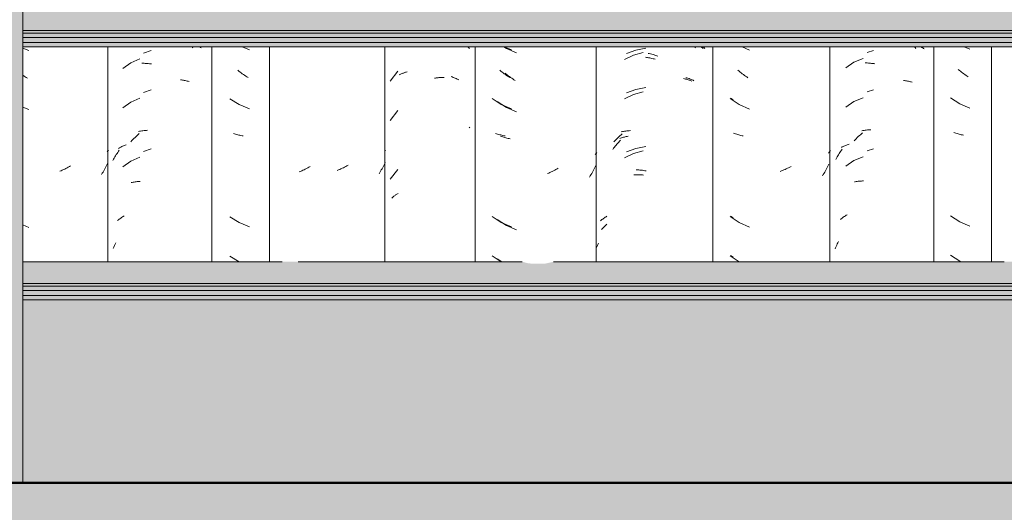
# Model space of a CAD drawing. Header units: metres. Extents: x -28.2 to 13.6, y -1.6 to 5.9.
# Tile 24 of 159: x -19.7 to -18.946, y 2.627 to 3.005. Entities that reach past the tile are written whole.
import ezdxf

# ---------------------------------------------------------------- set-up
doc = ezdxf.new("R2010")
doc.units = ezdxf.units.M
for name, color, linetype, lineweight in [('A-FLOR', 7, 'Continuous', 5), ('A-FLOR-PATT', 7, 'Continuous', 50), ('A-GLAZ-CWMG', 7, 'Continuous', 5), ('A-ROOF', 7, 'Continuous', 5), ('A-WALL-PATT', 7, 'Continuous', 5)]:
    doc.layers.add(name, color=color, linetype=linetype, lineweight=lineweight)

# ---------------------------------------------------------------- blocks, each defined once
blk = doc.blocks.new('FP_92-D')
at = {"layer": 'A-GLAZ-CWMG', "color": 9, "true_color": 0xc0c0c0}
for p, q in [((-19.52969, 2.98442), (-19.52398, 2.98214)), ((-19.53207, 2.96569), (-19.53291, 2.96636)), ((-19.53123, 2.96503), (-19.53207, 2.96569)), ((-19.53038, 2.96439), (-19.53123, 2.96503)), ((-19.52952, 2.96377), (-19.53038, 2.96439)), ((-19.52866, 2.96316), (-19.52952, 2.96377)), ((-19.52779, 2.96256), (-19.52866, 2.96316)), ((-19.52691, 2.96199), (-19.52779, 2.96256)), ((-19.52602, 2.96142), (-19.52691, 2.96199)), ((-19.52514, 2.96088), (-19.52602, 2.96142)), ((-19.53906, 2.94443), (-19.53183, 2.94007)), ((-19.53183, 2.94007), (-19.52398, 2.93693)), ((-19.53552, 2.91761), (-19.53632, 2.91787)), ((-19.53471, 2.91737), (-19.53552, 2.91761)), ((-19.5339, 2.91715), (-19.53471, 2.91737)), ((-19.53307, 2.91694), (-19.5339, 2.91715)), ((-19.53224, 2.91675), (-19.53307, 2.91694)), ((-19.5314, 2.91657), (-19.53224, 2.91675)), ((-19.53055, 2.9164), (-19.5314, 2.91657)), ((-19.52969, 2.91625), (-19.53055, 2.9164)), ((-19.52883, 2.91612), (-19.52969, 2.91625)), ((-19.53906, 2.85401), (-19.53183, 2.84964)), ((-19.53183, 2.84964), (-19.52398, 2.8465)), ((-19.53906, 2.82386), (-19.53205, 2.81963))]:
    blk.add_line(p, q, dxfattribs=at)
blk = doc.blocks.new('FP_93-D')
at = {"layer": 'A-GLAZ-CWMG', "color": 9, "true_color": 0xc0c0c0}
for p, q in [((-19.56805, 2.98439), (-19.56737, 2.98366)), ((-19.56208, 2.98434), (-19.5615, 2.98397)), ((-19.5615, 2.98397), (-19.56094, 2.98359)), ((-19.61489, 2.97199), (-19.62107, 2.9677)), ((-19.60806, 2.97516), (-19.61489, 2.97199)), ((-19.60639, 2.97172), (-19.60558, 2.97173)), ((-19.60558, 2.97173), (-19.60478, 2.97172)), ((-19.60478, 2.97172), (-19.60397, 2.97169)), ((-19.60397, 2.97169), (-19.60315, 2.97165)), ((-19.60315, 2.97165), (-19.60233, 2.97159)), ((-19.60233, 2.97159), (-19.60151, 2.97152)), ((-19.60151, 2.97152), (-19.60068, 2.97143)), ((-19.60068, 2.97143), (-19.59985, 2.97133)), ((-19.59985, 2.97133), (-19.59902, 2.97121)), ((-19.57699, 2.95903), (-19.57622, 2.95895)), ((-19.57622, 2.95895), (-19.57545, 2.95885)), ((-19.57545, 2.95885), (-19.57469, 2.95874)), ((-19.57469, 2.95874), (-19.57393, 2.95862)), ((-19.57393, 2.95862), (-19.57319, 2.95848)), ((-19.57319, 2.95848), (-19.57245, 2.95832)), ((-19.57245, 2.95832), (-19.57171, 2.95816)), ((-19.57171, 2.95816), (-19.57099, 2.95797)), ((-19.57099, 2.95797), (-19.57027, 2.95778)), ((-19.61489, 2.94185), (-19.62107, 2.93756)), ((-19.60806, 2.94501), (-19.61489, 2.94185)), ((-19.62492, 2.90348), (-19.62434, 2.90433)), ((-19.62434, 2.90433), (-19.62375, 2.90516)), ((-19.62427, 2.90652), (-19.62368, 2.90687)), ((-19.62368, 2.90687), (-19.62308, 2.90721)), ((-19.62308, 2.90721), (-19.62247, 2.90754)), ((-19.62247, 2.90754), (-19.62185, 2.90785)), ((-19.62185, 2.90785), (-19.62121, 2.90816)), ((-19.62121, 2.90816), (-19.62057, 2.90845)), ((-19.62057, 2.90845), (-19.61991, 2.90873)), ((-19.61991, 2.90873), (-19.61924, 2.909)), ((-19.61924, 2.909), (-19.61857, 2.90925)), ((-19.62861, 2.89729), (-19.62812, 2.8982)), ((-19.62812, 2.8982), (-19.62762, 2.89911)), ((-19.62762, 2.89911), (-19.6271, 2.9)), ((-19.6271, 2.9), (-19.62658, 2.90089)), ((-19.62658, 2.90089), (-19.62604, 2.90176)), ((-19.62604, 2.90176), (-19.62548, 2.90263)), ((-19.62548, 2.90263), (-19.62492, 2.90348)), ((-19.61489, 2.89664), (-19.62107, 2.89234)), ((-19.60806, 2.8998), (-19.61489, 2.89664)), ((-19.61009, 2.88106), (-19.60931, 2.88114)), ((-19.60931, 2.88114), (-19.60853, 2.8812)), ((-19.60853, 2.8812), (-19.60774, 2.88125)), ((-19.6146, 2.88029), (-19.61387, 2.88045)), ((-19.61387, 2.88045), (-19.61313, 2.8806)), ((-19.61313, 2.8806), (-19.61238, 2.88074)), ((-19.61238, 2.88074), (-19.61162, 2.88086)), ((-19.61162, 2.88086), (-19.61086, 2.88097)), ((-19.61086, 2.88097), (-19.61009, 2.88106))]:
    blk.add_line(p, q, dxfattribs=at)
blk = doc.blocks.new('Rectangular Mullion - Telha Fibrocimento - Ondulada-V85-D')
at = {"layer": 'A-GLAZ-CWMG'}
for p, q in [((-19.55281, 2.98442), (-19.55281, 2.81963)), ((-19.50857, 2.98442), (-19.50857, 2.81963))]:
    blk.add_line(p, q, dxfattribs=at)
for name in ['FP_93-D', 'FP_92-D']:
    blk.add_blockref(name, (0, 0), dxfattribs=at)
blk = doc.blocks.new('FP_100-D')
at = {"layer": 'A-GLAZ-CWMG', "color": 9, "true_color": 0xc0c0c0}
for p, q in [((-19.59936, 2.98162), (-19.60511, 2.9796)), ((-19.59936, 2.95148), (-19.60511, 2.94946)), ((-19.60907, 2.91942), (-19.60823, 2.9196)), ((-19.60823, 2.9196), (-19.60739, 2.91977)), ((-19.60739, 2.91977), (-19.60653, 2.91992)), ((-19.60653, 2.91992), (-19.60566, 2.92005)), ((-19.60566, 2.92005), (-19.60479, 2.92017)), ((-19.60479, 2.92017), (-19.60391, 2.92027)), ((-19.60391, 2.92027), (-19.60302, 2.92035)), ((-19.60302, 2.92035), (-19.60213, 2.92042)), ((-19.61485, 2.91165), (-19.61408, 2.91248)), ((-19.61408, 2.91248), (-19.6133, 2.9133)), ((-19.6133, 2.9133), (-19.61251, 2.9141)), ((-19.61251, 2.9141), (-19.61171, 2.91489)), ((-19.61171, 2.91489), (-19.6109, 2.91566)), ((-19.6109, 2.91566), (-19.61008, 2.91642)), ((-19.61008, 2.91642), (-19.60925, 2.91716)), ((-19.60925, 2.91716), (-19.60841, 2.91789)), ((-19.59936, 2.90626), (-19.60511, 2.90425)), ((-19.62503, 2.85115), (-19.62447, 2.85164)), ((-19.62447, 2.85164), (-19.62388, 2.85213)), ((-19.62388, 2.85213), (-19.62329, 2.8526)), ((-19.62329, 2.8526), (-19.62267, 2.85305)), ((-19.62267, 2.85305), (-19.62205, 2.8535)), ((-19.62205, 2.8535), (-19.62141, 2.85393)), ((-19.62141, 2.85393), (-19.62076, 2.85436)), ((-19.62076, 2.85436), (-19.62009, 2.85477)), ((-19.62844, 2.82977), (-19.62798, 2.83087)), ((-19.62798, 2.83087), (-19.6275, 2.83196)), ((-19.6275, 2.83196), (-19.627, 2.83304)), ((-19.627, 2.83304), (-19.62649, 2.83411))]:
    blk.add_line(p, q, dxfattribs=at)
blk = doc.blocks.new('FP_101-D')
at = {"layer": 'A-GLAZ-CWMG', "color": 9, "true_color": 0xc0c0c0}
for p, q in [((-19.69754, 2.98342), (-19.69293, 2.98148)), ((-19.69671, 2.96197), (-19.69754, 2.96255)), ((-19.69584, 2.96138), (-19.69671, 2.96197)), ((-19.69496, 2.9608), (-19.69584, 2.96138)), ((-19.69408, 2.96024), (-19.69496, 2.9608)), ((-19.69754, 2.93821), (-19.69293, 2.93627)), ((-19.63252, 2.90452), (-19.63299, 2.90395)), ((-19.63206, 2.9051), (-19.63252, 2.90452)), ((-19.66833, 2.88937), (-19.66926, 2.88898)), ((-19.66741, 2.88977), (-19.66833, 2.88937)), ((-19.66648, 2.8902), (-19.66741, 2.88977)), ((-19.66556, 2.89063), (-19.66648, 2.8902)), ((-19.66465, 2.89109), (-19.66556, 2.89063)), ((-19.66373, 2.89156), (-19.66465, 2.89109)), ((-19.66283, 2.89205), (-19.66373, 2.89156)), ((-19.66192, 2.89256), (-19.66283, 2.89205)), ((-19.66103, 2.89308), (-19.66192, 2.89256)), ((-19.63563, 2.88939), (-19.63619, 2.8884)), ((-19.63508, 2.89038), (-19.63563, 2.88939)), ((-19.63455, 2.89139), (-19.63508, 2.89038)), ((-19.63403, 2.89241), (-19.63455, 2.89139)), ((-19.63353, 2.89344), (-19.63403, 2.89241)), ((-19.63304, 2.89448), (-19.63353, 2.89344)), ((-19.63257, 2.89552), (-19.63304, 2.89448)), ((-19.63676, 2.88742), (-19.63735, 2.88645)), ((-19.63619, 2.8884), (-19.63676, 2.88742)), ((-19.69754, 2.84778), (-19.69293, 2.84584))]:
    blk.add_line(p, q, dxfattribs=at)
blk = doc.blocks.new('FP_106-D')
at = {"layer": 'A-GLAZ-CWMG', "color": 9, "true_color": 0xc0c0c0}
for p, q in [((-18.9766, 2.98442), (-18.97227, 2.98255)), ((-18.98027, 2.96631), (-18.98109, 2.967)), ((-18.97944, 2.96563), (-18.98027, 2.96631)), ((-18.9786, 2.96497), (-18.97944, 2.96563)), ((-18.97775, 2.96432), (-18.9786, 2.96497)), ((-18.97689, 2.96369), (-18.97775, 2.96432)), ((-18.97603, 2.96308), (-18.97689, 2.96369)), ((-18.97516, 2.96248), (-18.97603, 2.96308)), ((-18.97429, 2.96189), (-18.97516, 2.96248)), ((-18.97341, 2.96132), (-18.97429, 2.96189)), ((-18.98714, 2.94524), (-18.98003, 2.94068)), ((-18.98003, 2.94068), (-18.97227, 2.93734)), ((-18.98366, 2.91832), (-18.98445, 2.9186)), ((-18.98287, 2.91806), (-18.98366, 2.91832)), ((-18.98207, 2.91782), (-18.98287, 2.91806)), ((-18.98125, 2.91759), (-18.98207, 2.91782)), ((-18.98043, 2.91737), (-18.98125, 2.91759)), ((-18.9796, 2.91717), (-18.98043, 2.91737)), ((-18.97876, 2.91699), (-18.9796, 2.91717)), ((-18.97792, 2.91681), (-18.97876, 2.91699)), ((-18.97706, 2.91666), (-18.97792, 2.91681)), ((-18.98714, 2.85481), (-18.98003, 2.85026)), ((-18.98003, 2.85026), (-18.97227, 2.84691)), ((-18.98714, 2.82466), (-18.98003, 2.82011)), ((-18.98003, 2.82011), (-18.97891, 2.81963))]:
    blk.add_line(p, q, dxfattribs=at)
blk = doc.blocks.new('FP_107-D')
at = {"layer": 'A-GLAZ-CWMG', "color": 9, "true_color": 0xc0c0c0}
for p, q in [((-19.0148, 2.98442), (-19.01421, 2.98378)), ((-19.01421, 2.98378), (-19.01354, 2.98303)), ((-19.00952, 2.98431), (-19.00894, 2.98395)), ((-19.00894, 2.98395), (-19.00837, 2.98358)), ((-19.00837, 2.98358), (-19.00781, 2.9832)), ((-19.00781, 2.9832), (-19.00726, 2.98281)), ((-19.06099, 2.9725), (-19.06727, 2.96835)), ((-19.05407, 2.9755), (-19.06099, 2.9725)), ((-19.05239, 2.97202), (-19.05158, 2.97201)), ((-19.05158, 2.97201), (-19.05077, 2.97198)), ((-19.05077, 2.97198), (-19.04995, 2.97193)), ((-19.04995, 2.97193), (-19.04913, 2.97187)), ((-19.04913, 2.97187), (-19.04831, 2.9718)), ((-19.04831, 2.9718), (-19.04748, 2.9717)), ((-19.04748, 2.9717), (-19.04665, 2.9716)), ((-19.04665, 2.9716), (-19.04582, 2.97147)), ((-19.04582, 2.97147), (-19.04499, 2.97133)), ((-19.02303, 2.95863), (-19.02227, 2.95853)), ((-19.02227, 2.95853), (-19.02151, 2.95842)), ((-19.02151, 2.95842), (-19.02075, 2.95829)), ((-19.02075, 2.95829), (-19.02001, 2.95814)), ((-19.02001, 2.95814), (-19.01927, 2.95799)), ((-19.01927, 2.95799), (-19.01854, 2.95782)), ((-19.01854, 2.95782), (-19.01782, 2.95763)), ((-19.01782, 2.95763), (-19.0171, 2.95743)), ((-19.0171, 2.95743), (-19.0164, 2.95722)), ((-19.06099, 2.94235), (-19.06727, 2.93821)), ((-19.05407, 2.94535), (-19.06099, 2.94235)), ((-19.07178, 2.90339), (-19.0712, 2.90423)), ((-19.0712, 2.90423), (-19.07061, 2.90506)), ((-19.07061, 2.90506), (-19.07001, 2.90588)), ((-19.07054, 2.90725), (-19.06994, 2.90759)), ((-19.06994, 2.90759), (-19.06932, 2.90791)), ((-19.06932, 2.90791), (-19.06869, 2.90823)), ((-19.06869, 2.90823), (-19.06806, 2.90853)), ((-19.06806, 2.90853), (-19.06741, 2.90882)), ((-19.06741, 2.90882), (-19.06675, 2.90909)), ((-19.06675, 2.90909), (-19.06608, 2.90936)), ((-19.06608, 2.90936), (-19.0654, 2.90961)), ((-19.0654, 2.90961), (-19.06472, 2.90985)), ((-19.075, 2.89812), (-19.0745, 2.89903)), ((-19.0745, 2.89903), (-19.07398, 2.89992)), ((-19.07398, 2.89992), (-19.07345, 2.9008)), ((-19.07345, 2.9008), (-19.0729, 2.90168)), ((-19.0729, 2.90168), (-19.07235, 2.90254)), ((-19.07235, 2.90254), (-19.07178, 2.90339)), ((-19.06099, 2.89714), (-19.06727, 2.893)), ((-19.05407, 2.90014), (-19.06099, 2.89714)), ((-19.05995, 2.88094), (-19.0592, 2.88107)), ((-19.0592, 2.88107), (-19.05844, 2.88119)), ((-19.05844, 2.88119), (-19.05767, 2.88129)), ((-19.05767, 2.88129), (-19.0569, 2.88138)), ((-19.0569, 2.88138), (-19.05612, 2.88145)), ((-19.05612, 2.88145), (-19.05534, 2.88151)), ((-19.05534, 2.88151), (-19.05455, 2.88155)), ((-19.05455, 2.88155), (-19.05375, 2.88158)), ((-19.06069, 2.88079), (-19.05995, 2.88094))]:
    blk.add_line(p, q, dxfattribs=at)
blk = doc.blocks.new('FP_108-D')
at = {"layer": 'A-GLAZ-CWMG', "color": 9, "true_color": 0xc0c0c0}
for p, q in [((-19.15521, 2.94498), (-19.15351, 2.94399)), ((-19.15521, 2.85456), (-19.15351, 2.85357)), ((-19.15521, 2.82441), (-19.15351, 2.82342))]:
    blk.add_line(p, q, dxfattribs=at)
blk = doc.blocks.new('FP_109-D')
at = {"layer": 'A-GLAZ-CWMG', "color": 9, "true_color": 0xc0c0c0}
for p, q in [((-19.22255, 2.98007), (-19.22985, 2.97798)), ((-19.18298, 2.98442), (-19.18239, 2.98368)), ((-19.17801, 2.98431), (-19.17747, 2.9839)), ((-19.17747, 2.9839), (-19.17694, 2.98349)), ((-19.17694, 2.98349), (-19.17642, 2.98307)), ((-19.22985, 2.97798), (-19.23672, 2.97475)), ((-19.2208, 2.97638), (-19.21997, 2.97627)), ((-19.21997, 2.97627), (-19.21913, 2.97614)), ((-19.21913, 2.97614), (-19.21829, 2.97599)), ((-19.21829, 2.97599), (-19.21744, 2.97584)), ((-19.21744, 2.97584), (-19.2166, 2.97566)), ((-19.2166, 2.97566), (-19.21576, 2.97547)), ((-19.21576, 2.97547), (-19.21491, 2.97527)), ((-19.21491, 2.97527), (-19.21407, 2.97505)), ((-19.21407, 2.97505), (-19.21322, 2.97482)), ((-19.19151, 2.95998), (-19.19077, 2.95982)), ((-19.19077, 2.95982), (-19.19003, 2.95965)), ((-19.19003, 2.95965), (-19.18931, 2.95946)), ((-19.18931, 2.95946), (-19.18859, 2.95926)), ((-19.18859, 2.95926), (-19.18788, 2.95905)), ((-19.18788, 2.95905), (-19.18717, 2.95882)), ((-19.18717, 2.95882), (-19.18648, 2.95858)), ((-19.18648, 2.95858), (-19.18579, 2.95833)), ((-19.18579, 2.95833), (-19.18512, 2.95807)), ((-19.22255, 2.94992), (-19.22985, 2.94784)), ((-19.22985, 2.94784), (-19.23672, 2.94461)), ((-19.24186, 2.9105), (-19.24118, 2.91124)), ((-19.24118, 2.91124), (-19.2405, 2.91198)), ((-19.2405, 2.91198), (-19.23981, 2.9127)), ((-19.24042, 2.91415), (-19.23973, 2.9144)), ((-19.23973, 2.9144), (-19.23903, 2.91462)), ((-19.23903, 2.91462), (-19.23832, 2.91484)), ((-19.23832, 2.91484), (-19.2376, 2.91504)), ((-19.2376, 2.91504), (-19.23688, 2.91523)), ((-19.23688, 2.91523), (-19.23614, 2.91541)), ((-19.23614, 2.91541), (-19.2354, 2.91558)), ((-19.2354, 2.91558), (-19.23465, 2.91573)), ((-19.23465, 2.91573), (-19.2339, 2.91586)), ((-19.24569, 2.90577), (-19.24508, 2.90659)), ((-19.24508, 2.90659), (-19.24445, 2.90739)), ((-19.24445, 2.90739), (-19.24382, 2.90819)), ((-19.24382, 2.90819), (-19.24317, 2.90897)), ((-19.24317, 2.90897), (-19.24252, 2.90974)), ((-19.24252, 2.90974), (-19.24186, 2.9105)), ((-19.22255, 2.90471), (-19.22985, 2.90263)), ((-19.22985, 2.90263), (-19.23672, 2.89939)), ((-19.22954, 2.88623), (-19.22874, 2.88628)), ((-19.22874, 2.88628), (-19.22794, 2.88631)), ((-19.22794, 2.88631), (-19.22714, 2.88632)), ((-19.22714, 2.88632), (-19.22633, 2.88632)), ((-19.22633, 2.88632), (-19.22551, 2.88631)), ((-19.22551, 2.88631), (-19.22469, 2.88628)), ((-19.22469, 2.88628), (-19.22387, 2.88624)), ((-19.22387, 2.88624), (-19.22305, 2.88618)), ((-19.22305, 2.88618), (-19.22222, 2.88611)), ((-19.25427, 2.8443), (-19.25382, 2.84483)), ((-19.25382, 2.84483), (-19.25337, 2.84536)), ((-19.25337, 2.84536), (-19.25289, 2.84587)), ((-19.25289, 2.84587), (-19.2524, 2.84638)), ((-19.2524, 2.84638), (-19.2519, 2.84688)), ((-19.2519, 2.84688), (-19.25138, 2.84737)), ((-19.25138, 2.84737), (-19.25084, 2.84784)), ((-19.25084, 2.84784), (-19.25029, 2.84831))]:
    blk.add_line(p, q, dxfattribs=at)
blk = doc.blocks.new('FP_110-D')
at = {"layer": 'A-GLAZ-CWMG', "color": 9, "true_color": 0xc0c0c0}
for p, q in [((-19.32925, 2.98442), (-19.3272, 2.98312)), ((-19.3272, 2.98312), (-19.31941, 2.97983)), ((-19.32744, 2.96353), (-19.32826, 2.96422)), ((-19.3266, 2.96286), (-19.32744, 2.96353)), ((-19.32576, 2.9622), (-19.3266, 2.96286)), ((-19.32491, 2.96156), (-19.32576, 2.9622)), ((-19.32405, 2.96094), (-19.32491, 2.96156)), ((-19.32319, 2.96033), (-19.32405, 2.96094)), ((-19.32232, 2.95973), (-19.32319, 2.96033)), ((-19.32144, 2.95915), (-19.32232, 2.95973)), ((-19.32056, 2.95859), (-19.32144, 2.95915)), ((-19.33433, 2.94242), (-19.3272, 2.93791)), ((-19.3272, 2.93791), (-19.31941, 2.93461)), ((-19.33084, 2.91553), (-19.33163, 2.9158)), ((-19.33005, 2.91527), (-19.33084, 2.91553)), ((-19.32924, 2.91503), (-19.33005, 2.91527)), ((-19.32842, 2.91481), (-19.32924, 2.91503)), ((-19.3276, 2.9146), (-19.32842, 2.91481)), ((-19.32677, 2.9144), (-19.3276, 2.9146)), ((-19.32593, 2.91422), (-19.32677, 2.9144)), ((-19.32508, 2.91405), (-19.32593, 2.91422)), ((-19.32422, 2.9139), (-19.32508, 2.91405)), ((-19.25877, 2.90239), (-19.25923, 2.90185)), ((-19.25832, 2.90293), (-19.25877, 2.90239)), ((-19.25789, 2.90348), (-19.25832, 2.90293)), ((-19.29205, 2.88885), (-19.29297, 2.88842)), ((-19.29113, 2.8893), (-19.29205, 2.88885)), ((-19.29021, 2.88976), (-19.29113, 2.8893)), ((-19.28931, 2.89025), (-19.29021, 2.88976)), ((-19.2884, 2.89074), (-19.28931, 2.89025)), ((-19.2875, 2.89126), (-19.2884, 2.89074)), ((-19.26082, 2.88931), (-19.26136, 2.88831)), ((-19.26029, 2.89033), (-19.26082, 2.88931)), ((-19.25978, 2.89135), (-19.26029, 2.89033)), ((-19.25928, 2.89238), (-19.25978, 2.89135)), ((-19.2588, 2.89342), (-19.25928, 2.89238)), ((-19.29482, 2.8876), (-19.29575, 2.88722)), ((-19.29389, 2.888), (-19.29482, 2.8876)), ((-19.29297, 2.88842), (-19.29389, 2.888)), ((-19.26307, 2.88537), (-19.26366, 2.88441)), ((-19.26248, 2.88634), (-19.26307, 2.88537)), ((-19.26191, 2.88732), (-19.26248, 2.88634)), ((-19.26136, 2.88831), (-19.26191, 2.88732)), ((-19.33433, 2.852), (-19.3272, 2.84748)), ((-19.3272, 2.84748), (-19.31941, 2.84418)), ((-19.33433, 2.82185), (-19.33082, 2.81963))]:
    blk.add_line(p, q, dxfattribs=at)
blk = doc.blocks.new('FP_111-D')
at = {"layer": 'A-GLAZ-CWMG', "color": 9, "true_color": 0xc0c0c0}
for p, q in [((-19.35664, 2.98422), (-19.35609, 2.98371)), ((-19.35609, 2.98371), (-19.35556, 2.98319)), ((-19.36959, 2.96152), (-19.3688, 2.96125)), ((-19.3688, 2.96125), (-19.36803, 2.96096)), ((-19.36803, 2.96096), (-19.36726, 2.96066)), ((-19.36726, 2.96066), (-19.3665, 2.96035)), ((-19.3665, 2.96035), (-19.36576, 2.96002)), ((-19.36576, 2.96002), (-19.36502, 2.95967)), ((-19.36502, 2.95967), (-19.3643, 2.95932)), ((-19.3643, 2.95932), (-19.36359, 2.95895))]:
    blk.add_line(p, q, dxfattribs=at)
blk = doc.blocks.new('FP_112-D')
at = {"layer": 'A-GLAZ-CWMG', "color": 9, "true_color": 0xc0c0c0}
for p, q in [((-19.48496, 2.88892), (-19.48589, 2.88854)), ((-19.48403, 2.88932), (-19.48496, 2.88892)), ((-19.4831, 2.88973), (-19.48403, 2.88932)), ((-19.48218, 2.89016), (-19.4831, 2.88973)), ((-19.48126, 2.89061), (-19.48218, 2.89016)), ((-19.48035, 2.89107), (-19.48126, 2.89061)), ((-19.47944, 2.89155), (-19.48035, 2.89107)), ((-19.47853, 2.89205), (-19.47944, 2.89155)), ((-19.47763, 2.89256), (-19.47853, 2.89205))]:
    blk.add_line(p, q, dxfattribs=at)
blk = doc.blocks.new('Rectangular Mullion - Telha Fibrocimento - Ondulada-V99-D')
at = {"layer": 'A-GLAZ-CWMG'}
for p, q in [((-19.63257, 2.98442), (-19.63257, 2.81963)), ((-19.2584, 2.98442), (-19.2584, 2.81963)), ((-19.16913, 2.98442), (-19.16913, 2.81963)), ((-18.99981, 2.98442), (-18.99981, 2.81963)), ((-18.95557, 2.98442), (-18.95557, 2.81963))]:
    blk.add_line(p, q, dxfattribs=at)
for name in ['FP_111-D', 'FP_100-D', 'FP_109-D', 'FP_107-D', 'FP_101-D', 'FP_110-D', 'FP_108-D', 'FP_106-D', 'FP_112-D']:
    blk.add_blockref(name, (0, 0), dxfattribs=at)
blk = doc.blocks.new('FP_114-D')
at = {"layer": 'A-GLAZ-CWMG', "color": 9, "true_color": 0xc0c0c0}
for p, q in [((-19.04615, 2.98165), (-19.05101, 2.98007)), ((-19.04615, 2.95151), (-19.05101, 2.94993)), ((-19.05502, 2.91998), (-19.05417, 2.92014)), ((-19.05417, 2.92014), (-19.05331, 2.92029)), ((-19.05331, 2.92029), (-19.05245, 2.92042)), ((-19.05245, 2.92042), (-19.05157, 2.92053)), ((-19.05157, 2.92053), (-19.05069, 2.92063)), ((-19.05069, 2.92063), (-19.0498, 2.92071)), ((-19.0498, 2.92071), (-19.0489, 2.92077)), ((-19.0489, 2.92077), (-19.048, 2.92082)), ((-19.06089, 2.91235), (-19.0601, 2.91317)), ((-19.0601, 2.91317), (-19.05931, 2.91396)), ((-19.05931, 2.91396), (-19.05851, 2.91475)), ((-19.05851, 2.91475), (-19.0577, 2.91552)), ((-19.0577, 2.91552), (-19.05688, 2.91627)), ((-19.05688, 2.91627), (-19.05604, 2.91701)), ((-19.05604, 2.91701), (-19.0552, 2.91773)), ((-19.0552, 2.91773), (-19.05435, 2.91843)), ((-19.04615, 2.90629), (-19.05101, 2.90471)), ((-19.07132, 2.8521), (-19.07074, 2.85258)), ((-19.07074, 2.85258), (-19.07014, 2.85305)), ((-19.07014, 2.85305), (-19.06952, 2.8535)), ((-19.06952, 2.8535), (-19.06889, 2.85395)), ((-19.06889, 2.85395), (-19.06825, 2.85438)), ((-19.06825, 2.85438), (-19.06759, 2.8548)), ((-19.06759, 2.8548), (-19.06692, 2.8552)), ((-19.06692, 2.8552), (-19.06624, 2.85559)), ((-19.07544, 2.82943), (-19.07504, 2.8304)), ((-19.07504, 2.8304), (-19.07462, 2.83135)), ((-19.07462, 2.83135), (-19.07419, 2.8323)), ((-19.07419, 2.8323), (-19.07375, 2.83324)), ((-19.07375, 2.83324), (-19.07329, 2.83417)), ((-19.07329, 2.83417), (-19.07283, 2.8351))]:
    blk.add_line(p, q, dxfattribs=at)
blk = doc.blocks.new('FP_115-D')
at = {"layer": 'A-GLAZ-CWMG', "color": 9, "true_color": 0xc0c0c0}
for p, q in [((-19.14676, 2.98442), (-19.14111, 2.98188)), ((-19.14905, 2.96576), (-19.14987, 2.96647)), ((-19.14823, 2.96507), (-19.14905, 2.96576)), ((-19.14739, 2.96439), (-19.14823, 2.96507)), ((-19.14655, 2.96373), (-19.14739, 2.96439)), ((-19.14571, 2.96309), (-19.14655, 2.96373)), ((-19.14485, 2.96246), (-19.14571, 2.96309)), ((-19.14399, 2.96185), (-19.14485, 2.96246)), ((-19.14312, 2.96125), (-19.14399, 2.96185)), ((-19.14224, 2.96067), (-19.14312, 2.96125)), ((-19.15584, 2.94481), (-19.14882, 2.94013)), ((-19.14882, 2.94013), (-19.14111, 2.93667)), ((-19.15241, 2.91784), (-19.15319, 2.91813)), ((-19.15163, 2.91756), (-19.15241, 2.91784)), ((-19.15083, 2.9173), (-19.15163, 2.91756)), ((-19.15003, 2.91706), (-19.15083, 2.9173)), ((-19.14921, 2.91683), (-19.15003, 2.91706)), ((-19.14839, 2.91661), (-19.14921, 2.91683)), ((-19.14756, 2.91641), (-19.14839, 2.91661)), ((-19.14672, 2.91623), (-19.14756, 2.91641)), ((-19.14587, 2.91606), (-19.14672, 2.91623)), ((-19.07983, 2.90383), (-19.08022, 2.90337)), ((-19.07944, 2.90431), (-19.07983, 2.90383)), ((-19.07906, 2.90479), (-19.07944, 2.90431)), ((-19.08022, 2.90337), (-19.08063, 2.9029)), ((-19.11656, 2.88918), (-19.11749, 2.88881)), ((-19.11563, 2.88956), (-19.11656, 2.88918)), ((-19.1147, 2.88996), (-19.11563, 2.88956)), ((-19.11378, 2.89037), (-19.1147, 2.88996)), ((-19.11285, 2.89081), (-19.11378, 2.89037)), ((-19.11194, 2.89126), (-19.11285, 2.89081)), ((-19.11102, 2.89172), (-19.11194, 2.89126)), ((-19.11011, 2.89221), (-19.11102, 2.89172)), ((-19.10921, 2.89271), (-19.11011, 2.89221)), ((-19.0828, 2.88939), (-19.08337, 2.8884)), ((-19.08225, 2.89038), (-19.0828, 2.88939)), ((-19.08172, 2.89139), (-19.08225, 2.89038)), ((-19.0812, 2.8924), (-19.08172, 2.89139)), ((-19.08069, 2.89343), (-19.0812, 2.8924)), ((-19.0802, 2.89446), (-19.08069, 2.89343)), ((-19.08454, 2.88646), (-19.08514, 2.88551)), ((-19.08395, 2.88743), (-19.08454, 2.88646)), ((-19.08337, 2.8884), (-19.08395, 2.88743)), ((-19.15584, 2.85439), (-19.14882, 2.8497)), ((-19.14882, 2.8497), (-19.14111, 2.84624)), ((-19.15584, 2.82424), (-19.14892, 2.81963))]:
    blk.add_line(p, q, dxfattribs=at)
blk = doc.blocks.new('FP_116-D')
at = {"layer": 'A-GLAZ-CWMG', "color": 9, "true_color": 0xc0c0c0}
for p, q in [((-19.22804, 2.98186), (-19.23525, 2.97935)), ((-19.22053, 2.98323), (-19.22804, 2.98186)), ((-19.21875, 2.97938), (-19.2178, 2.97917)), ((-19.2178, 2.97917), (-19.21684, 2.97893)), ((-19.17637, 2.98398), (-19.1758, 2.98349)), ((-19.1758, 2.98349), (-19.17524, 2.98299)), ((-19.21684, 2.97893), (-19.21589, 2.97868)), ((-19.21589, 2.97868), (-19.21493, 2.97841)), ((-19.21493, 2.97841), (-19.21397, 2.97812)), ((-19.21397, 2.97812), (-19.21302, 2.97782)), ((-19.21302, 2.97782), (-19.21206, 2.97749)), ((-19.21206, 2.97749), (-19.21111, 2.97715)), ((-19.18974, 2.96072), (-19.18893, 2.96049)), ((-19.18893, 2.96049), (-19.18813, 2.96024)), ((-19.18813, 2.96024), (-19.18734, 2.95998)), ((-19.18734, 2.95998), (-19.18656, 2.95969)), ((-19.18656, 2.95969), (-19.18579, 2.9594)), ((-19.18579, 2.9594), (-19.18504, 2.95909)), ((-19.18504, 2.95909), (-19.18429, 2.95877)), ((-19.18429, 2.95877), (-19.18356, 2.95843)), ((-19.22804, 2.95171), (-19.23525, 2.9492)), ((-19.22053, 2.95308), (-19.22804, 2.95171)), ((-19.23922, 2.91917), (-19.23838, 2.91935)), ((-19.23838, 2.91935), (-19.23753, 2.91951)), ((-19.23753, 2.91951), (-19.23667, 2.91966)), ((-19.23667, 2.91966), (-19.23581, 2.9198)), ((-19.23581, 2.9198), (-19.23493, 2.91991)), ((-19.23493, 2.91991), (-19.23405, 2.92001)), ((-19.23405, 2.92001), (-19.23316, 2.92009)), ((-19.23316, 2.92009), (-19.23227, 2.92016)), ((-19.24499, 2.91141), (-19.24422, 2.91224)), ((-19.24422, 2.91224), (-19.24344, 2.91306)), ((-19.24344, 2.91306), (-19.24265, 2.91386)), ((-19.24265, 2.91386), (-19.24185, 2.91465)), ((-19.24185, 2.91465), (-19.24104, 2.91542)), ((-19.24104, 2.91542), (-19.24022, 2.91617)), ((-19.24022, 2.91617), (-19.2394, 2.91691)), ((-19.2394, 2.91691), (-19.23856, 2.91764)), ((-19.22804, 2.9065), (-19.23525, 2.90399)), ((-19.22053, 2.90787), (-19.22804, 2.9065)), ((-19.22771, 2.89007), (-19.22679, 2.89003)), ((-19.22679, 2.89003), (-19.22585, 2.88997)), ((-19.22585, 2.88997), (-19.22492, 2.8899)), ((-19.22492, 2.8899), (-19.22398, 2.8898)), ((-19.22398, 2.8898), (-19.22304, 2.88969)), ((-19.22304, 2.88969), (-19.22209, 2.88956)), ((-19.22209, 2.88956), (-19.22114, 2.88941)), ((-19.22114, 2.88941), (-19.22019, 2.88924)), ((-19.25517, 2.85092), (-19.2546, 2.85141)), ((-19.2546, 2.85141), (-19.25402, 2.85189)), ((-19.25402, 2.85189), (-19.25343, 2.85236)), ((-19.25343, 2.85236), (-19.25281, 2.85282)), ((-19.25281, 2.85282), (-19.25219, 2.85326)), ((-19.25219, 2.85326), (-19.25155, 2.8537)), ((-19.25155, 2.8537), (-19.2509, 2.85412)), ((-19.2509, 2.85412), (-19.25023, 2.85453)), ((-19.25838, 2.82999), (-19.25796, 2.83097)), ((-19.25796, 2.83097), (-19.25752, 2.83195)), ((-19.25752, 2.83195), (-19.25708, 2.83292)), ((-19.25708, 2.83292), (-19.25662, 2.83388))]:
    blk.add_line(p, q, dxfattribs=at)
blk = doc.blocks.new('FP_117-D')
at = {"layer": 'A-GLAZ-CWMG', "color": 9, "true_color": 0xc0c0c0}
for p, q in [((-19.32905, 2.98442), (-19.32338, 2.98198)), ((-19.33138, 2.96574), (-19.3322, 2.96643)), ((-19.33055, 2.96506), (-19.33138, 2.96574)), ((-19.32971, 2.9644), (-19.33055, 2.96506)), ((-19.32886, 2.96375), (-19.32971, 2.9644)), ((-19.32801, 2.96312), (-19.32886, 2.96375)), ((-19.32715, 2.9625), (-19.32801, 2.96312)), ((-19.32628, 2.9619), (-19.32715, 2.9625)), ((-19.3254, 2.96131), (-19.32628, 2.9619)), ((-19.32452, 2.96074), (-19.3254, 2.96131)), ((-19.33824, 2.94468), (-19.33114, 2.94011)), ((-19.33114, 2.94011), (-19.32338, 2.93676)), ((-19.33477, 2.91776), (-19.33556, 2.91804)), ((-19.33398, 2.9175), (-19.33477, 2.91776)), ((-19.33318, 2.91725), (-19.33398, 2.9175)), ((-19.33236, 2.91702), (-19.33318, 2.91725)), ((-19.33154, 2.9168), (-19.33236, 2.91702)), ((-19.33071, 2.9166), (-19.33154, 2.9168)), ((-19.32988, 2.91641), (-19.33071, 2.9166)), ((-19.32903, 2.91624), (-19.32988, 2.91641)), ((-19.32818, 2.91608), (-19.32903, 2.91624)), ((-19.33824, 2.85426), (-19.33114, 2.84968)), ((-19.33114, 2.84968), (-19.32338, 2.84633)), ((-19.33824, 2.82411), (-19.33128, 2.81963))]:
    blk.add_line(p, q, dxfattribs=at)
blk = doc.blocks.new('FP_118-D')
at = {"layer": 'A-GLAZ-CWMG', "color": 9, "true_color": 0xc0c0c0}
for p, q in [((-19.41048, 2.96577), (-19.4162, 2.95816)), ((-19.40719, 2.96389), (-19.40666, 2.9641)), ((-19.40666, 2.9641), (-19.40612, 2.9643)), ((-19.40612, 2.9643), (-19.40557, 2.96449)), ((-19.40557, 2.96449), (-19.40502, 2.96467)), ((-19.40502, 2.96467), (-19.40446, 2.96484)), ((-19.40446, 2.96484), (-19.40389, 2.96499)), ((-19.40389, 2.96499), (-19.40331, 2.96514)), ((-19.40924, 2.96296), (-19.40874, 2.96321)), ((-19.40874, 2.96321), (-19.40823, 2.96344)), ((-19.40823, 2.96344), (-19.40772, 2.96367)), ((-19.40772, 2.96367), (-19.40719, 2.96389)), ((-19.38224, 2.96028), (-19.38157, 2.9604)), ((-19.38157, 2.9604), (-19.3809, 2.96051)), ((-19.3809, 2.96051), (-19.38024, 2.96061)), ((-19.38024, 2.96061), (-19.37958, 2.9607)), ((-19.37958, 2.9607), (-19.37892, 2.96077)), ((-19.37892, 2.96077), (-19.37826, 2.96083)), ((-19.37826, 2.96083), (-19.37761, 2.96088)), ((-19.37761, 2.96088), (-19.37696, 2.96091)), ((-19.37696, 2.96091), (-19.37631, 2.96093)), ((-19.37631, 2.96093), (-19.37566, 2.96094)), ((-19.37566, 2.96094), (-19.37502, 2.96094)), ((-19.41048, 2.93563), (-19.4162, 2.92802)), ((-19.35568, 2.92282), (-19.35545, 2.92255)), ((-19.35545, 2.92255), (-19.35522, 2.92228)), ((-19.41048, 2.89042), (-19.4162, 2.88281)), ((-19.41489, 2.86847), (-19.41452, 2.86883)), ((-19.41452, 2.86883), (-19.41413, 2.86918)), ((-19.41413, 2.86918), (-19.41374, 2.86952)), ((-19.41374, 2.86952), (-19.41334, 2.86986)), ((-19.41334, 2.86986), (-19.41293, 2.87019)), ((-19.41293, 2.87019), (-19.4125, 2.87051)), ((-19.4125, 2.87051), (-19.41207, 2.87082)), ((-19.41207, 2.87082), (-19.41163, 2.87112)), ((-19.41163, 2.87112), (-19.41118, 2.87142)), ((-19.41118, 2.87142), (-19.41072, 2.8717)), ((-19.41072, 2.8717), (-19.41024, 2.87198))]:
    blk.add_line(p, q, dxfattribs=at)
blk = doc.blocks.new('FP_119-D')
at = {"layer": 'A-GLAZ-CWMG', "color": 9, "true_color": 0xc0c0c0}
for p, q in [((-19.4201, 2.90486), (-19.4204, 2.90451)), ((-19.41981, 2.90522), (-19.4201, 2.90486)), ((-19.45582, 2.88999), (-19.45675, 2.8896)), ((-19.45489, 2.8904), (-19.45582, 2.88999)), ((-19.45397, 2.89082), (-19.45489, 2.8904)), ((-19.45305, 2.89126), (-19.45397, 2.89082)), ((-19.45213, 2.89172), (-19.45305, 2.89126)), ((-19.45122, 2.89219), (-19.45213, 2.89172)), ((-19.45031, 2.89268), (-19.45122, 2.89219)), ((-19.44941, 2.89318), (-19.45031, 2.89268)), ((-19.44851, 2.89371), (-19.44941, 2.89318)), ((-19.42363, 2.88897), (-19.4242, 2.888)), ((-19.42306, 2.88996), (-19.42363, 2.88897)), ((-19.42251, 2.89095), (-19.42306, 2.88996)), ((-19.42198, 2.89196), (-19.42251, 2.89095)), ((-19.42146, 2.89297), (-19.42198, 2.89196)), ((-19.42095, 2.894), (-19.42146, 2.89297)), ((-19.42046, 2.89503), (-19.42095, 2.894)), ((-19.41998, 2.89607), (-19.42046, 2.89503)), ((-19.4242, 2.888), (-19.42479, 2.88703))]:
    blk.add_line(p, q, dxfattribs=at)
blk = doc.blocks.new('Rectangular Mullion - Telha Fibrocimento - Ondulada-V113-D')
at = {"layer": 'A-GLAZ-CWMG'}
for p, q in [((-19.42032, 2.98442), (-19.42032, 2.81963)), ((-19.3511, 2.98442), (-19.3511, 2.81963)), ((-19.07957, 2.98442), (-19.07957, 2.81963))]:
    blk.add_line(p, q, dxfattribs=at)
for name in ['FP_116-D', 'FP_114-D', 'FP_118-D', 'FP_117-D', 'FP_115-D', 'FP_119-D']:
    blk.add_blockref(name, (0, 0), dxfattribs=at)
blk = doc.blocks.new('LONGARINA_STEEL_FRAME1 - LONGARINA_STEEL_FRAME-2562852-D')
at = {"layer": 'A-ROOF', "true_color": 0x9fa09c}
blk.add_hatch(color=253, dxfattribs=at).paths.add_polyline_path([(-19.69754, 2.65), (-19.69754, 3.68355), (-19.73254, 3.68355), (-19.73254, 2.65)])
h = blk.add_hatch(color=253, dxfattribs=at)
h.paths.add_polyline_path([(-18.44504, 2.99678), (-18.44504, 3.0136), (-18.73807, 3.0136), (-18.74476, 3.01206), (-18.75707, 3.01225), (-18.76224, 3.0136), (-19.29107, 3.0136), (-19.29776, 3.01206), (-19.31007, 3.01225), (-19.31524, 3.0136), (-19.69754, 3.0136), (-19.69754, 2.99678), (-18.49283, 2.99678)])
h.paths.add_polyline_path([(-20.98504, 2.99678), (-19.73254, 2.99678), (-19.73254, 3.0136), (-19.84407, 3.0136), (-19.85076, 3.01206), (-19.86307, 3.01225), (-19.86824, 3.0136), (-20.39707, 3.0136), (-20.40376, 3.01206), (-20.41607, 3.01225), (-20.42262, 3.0136), (-20.98504, 3.0136)])
h = blk.add_hatch(color=253, dxfattribs=at)
h.paths.add_polyline_path([(-20.98504, 2.99481), (-19.73254, 2.99481), (-19.73254, 2.99678), (-20.98504, 2.99678)])
h.paths.add_polyline_path([(-18.44504, 2.99481), (-18.44504, 2.99678), (-19.69754, 2.99678), (-19.69754, 2.99481), (-18.49283, 2.99481)])
h = blk.add_hatch(color=253, dxfattribs=at)
h.paths.add_polyline_path([(-20.98504, 2.99154), (-19.73254, 2.99154), (-19.73254, 2.99481), (-20.98504, 2.99481), (-20.98504, 2.99382)])
h.paths.add_polyline_path([(-18.49283, 2.99154), (-18.44504, 2.99154), (-18.44504, 2.99481), (-19.69754, 2.99481), (-19.69754, 2.99154), (-18.56204, 2.99154)])
h = blk.add_hatch(color=253, dxfattribs=at)
h.paths.add_polyline_path([(-19.73254, 2.98769), (-19.73254, 2.99154), (-20.98504, 2.99154), (-20.98504, 2.98769), (-19.80508, 2.98769)])
h.paths.add_polyline_path([(-18.44504, 2.98769), (-18.44504, 2.99154), (-19.69754, 2.99154), (-19.69754, 2.98769), (-18.49283, 2.98769)])
h = blk.add_hatch(color=253, dxfattribs=at)
h.paths.add_polyline_path([(-18.48533, 2.98442), (-18.44504, 2.98442), (-18.4456, 2.98769), (-19.69754, 2.98769), (-19.69754, 2.98442), (-18.48735, 2.98442)])
h.paths.add_polyline_path([(-20.98091, 2.98442), (-19.73254, 2.98442), (-19.73254, 2.98769), (-20.98504, 2.98769), (-20.98504, 2.98442), (-20.98336, 2.98442)])
h = blk.add_hatch(color=253, dxfattribs=at)
h.paths.add_polyline_path([(-20.07746, 2.80282), (-19.73254, 2.80282), (-19.73254, 2.81963), (-19.84407, 2.81963), (-19.85076, 2.8181), (-19.86307, 2.81828), (-19.86824, 2.81963), (-20.39707, 2.81963), (-20.40376, 2.8181), (-20.41607, 2.81828), (-20.42262, 2.81963), (-20.98504, 2.81963), (-20.98504, 2.80282), (-20.0783, 2.80282)])
h.paths.add_polyline_path([(-18.49283, 2.80282), (-18.44504, 2.80282), (-18.44504, 2.81963), (-18.73807, 2.81963), (-18.74476, 2.8181), (-18.75707, 2.81828), (-18.76224, 2.81963), (-19.29107, 2.81963), (-19.29776, 2.8181), (-19.31007, 2.81828), (-19.31524, 2.81963), (-19.69754, 2.81963), (-19.69724, 2.80282), (-18.55695, 2.80282)])
h = blk.add_hatch(color=253, dxfattribs=at)
h.paths.add_polyline_path([(-19.65414, 2.80084), (-18.44504, 2.80084), (-18.44504, 2.80282), (-19.69754, 2.8027), (-19.69754, 2.80084), (-19.66645, 2.80084)])
h.paths.add_polyline_path([(-20.96296, 2.80084), (-19.73254, 2.80084), (-19.73254, 2.80282), (-20.98504, 2.80282), (-20.98504, 2.80084)])
h = blk.add_hatch(color=253, dxfattribs=at)
h.paths.add_polyline_path([(-19.73254, 2.79758), (-19.73254, 2.80084), (-20.98504, 2.80084), (-20.98504, 2.79758), (-19.80508, 2.79758)])
h.paths.add_polyline_path([(-18.49283, 2.79758), (-18.44504, 2.79758), (-18.44504, 2.80084), (-19.69754, 2.80084), (-19.69754, 2.79758), (-18.5612, 2.79758)])
h = blk.add_hatch(color=253, dxfattribs=at)
h.paths.add_polyline_path([(-18.49283, 2.79372), (-18.44504, 2.79372), (-18.44504, 2.79758), (-19.69754, 2.79758), (-19.69754, 2.79372), (-18.56204, 2.79372)])
h.paths.add_polyline_path([(-20.96296, 2.79372), (-19.73254, 2.79372), (-19.73254, 2.79758), (-20.98504, 2.79758), (-20.98504, 2.79372)])
h = blk.add_hatch(color=253, dxfattribs=at)
h.paths.add_polyline_path([(-18.44504, 2.79046), (-18.44504, 2.79372), (-19.69754, 2.79372), (-19.69754, 2.79046), (-18.49283, 2.79046)])
h.paths.add_polyline_path([(-20.96296, 2.79046), (-19.73254, 2.79046), (-19.73254, 2.79372), (-20.98504, 2.79372), (-20.98504, 2.79046)])
at = {"layer": 'A-ROOF'}
for p, q in [((-19.69754, 3.68355), (-19.69754, 2.65)), ((-18.44504, 2.99678), (-19.69754, 2.99678)), ((-18.44504, 2.99481), (-19.69754, 2.99481)), ((-18.44504, 2.99154), (-19.69754, 2.99154)), ((-18.44504, 2.98769), (-19.69754, 2.98769)), ((-18.44504, 2.98442), (-19.69754, 2.98442)), ((-19.49894, 2.81963), (-19.69754, 2.81963)), ((-19.31524, 2.81963), (-19.48682, 2.81963)), ((-18.94594, 2.81963), (-19.29107, 2.81963)), ((-18.44504, 2.80282), (-19.69754, 2.80282)), ((-18.44504, 2.80084), (-19.69754, 2.80084)), ((-18.44504, 2.79758), (-19.69754, 2.79758)), ((-18.44504, 2.79372), (-19.69754, 2.79372)), ((-18.44504, 2.79046), (-19.69754, 2.79046))]:
    blk.add_line(p, q, dxfattribs=at)

msp = doc.modelspace()

# ---------------------------------------------------------------- hatches: boundary and pattern name
at = {"layer": 'A-FLOR-PATT', "lineweight": 5, "true_color": 0x808080}
h = msp.add_hatch(dxfattribs=at)
h.set_pattern_fill('FP_2', color=8, style=0, pattern_type=2)
h.set_pattern_definition([(0, (-14.575, 2.812), (0.2032, 0.0508), [0.01676, -0.13564, 0.01676, -0.13564, -0.8128]), (0, (-14.575, 2.812), (0.2032, 0.0508), [-0.3048, 0.01676, -0.28804, 0.01676, -0.13564, -0.3556]), (0, (-14.575, 2.812), (0.2032, 0.0508), [-0.762, 0.01676, -0.08484, 0.01676, -0.23724]), (120, (-14.499, 2.838), (-0.1455941, 0.15057636), [0.01676, -0.13564, 0.01676, -0.13564, -0.8128]), (120, (-14.499, 2.838), (-0.1455941, 0.15057636), [-0.3048, 0.01676, -0.28804, 0.01676, -0.13564, -0.3556]), (120, (-14.499, 2.838), (-0.1455941, 0.15057636), [-0.762, 0.01676, -0.08484, 0.01676, -0.23724]), (240, (-14.473, 2.939), (-0.0576059, -0.20137636), [0.01676, -0.13564, 0.01676, -0.13564, -0.8128]), (240, (-14.473, 2.939), (-0.0576059, -0.20137636), [-0.3048, 0.01676, -0.28804, 0.01676, -0.13564, -0.3556]), (240, (-14.473, 2.939), (-0.0576059, -0.20137636), [-0.762, 0.01676, -0.08484, 0.01676, -0.23724])])
h.paths.add_polyline_path([(-25.09504, 2.53), (-18.41504, 2.53), (-18.41504, 2.65), (-25.09504, 2.65)])
at = {"layer": 'A-WALL-PATT', "true_color": 0xd6d6d6}
h = msp.add_hatch(color=254, dxfattribs=at)
h.paths.add_polyline_path([(-20.98504, 2.65), (-19.73254, 2.65), (-19.73254, 2.79046), (-20.98504, 2.79046), (-20.98504, 2.65784)])
h.paths.add_polyline_path([(-18.44504, 2.65), (-18.44504, 2.79046), (-19.69754, 2.79046), (-19.69754, 2.65), (-18.95598, 2.65)])

# ---------------------------------------------------------------- linework, layer by layer
at = {"layer": 'A-FLOR', "lineweight": 50}
msp.add_line((-18.41504, 2.65), (-21.02004, 2.65), dxfattribs=at)

# ---------------------------------------------------------------- block references
at = {"layer": 'A-GLAZ-CWMG'}
for name in ['Rectangular Mullion - Telha Fibrocimento - Ondulada-V85-D', 'Rectangular Mullion - Telha Fibrocimento - Ondulada-V99-D', 'Rectangular Mullion - Telha Fibrocimento - Ondulada-V113-D']:
    msp.add_blockref(name, (0, 0), dxfattribs=at)
at = {"layer": 'A-ROOF'}
msp.add_blockref('LONGARINA_STEEL_FRAME1 - LONGARINA_STEEL_FRAME-2562852-D', (0, 0), dxfattribs=at)

doc.saveas('drawing.dxf')
